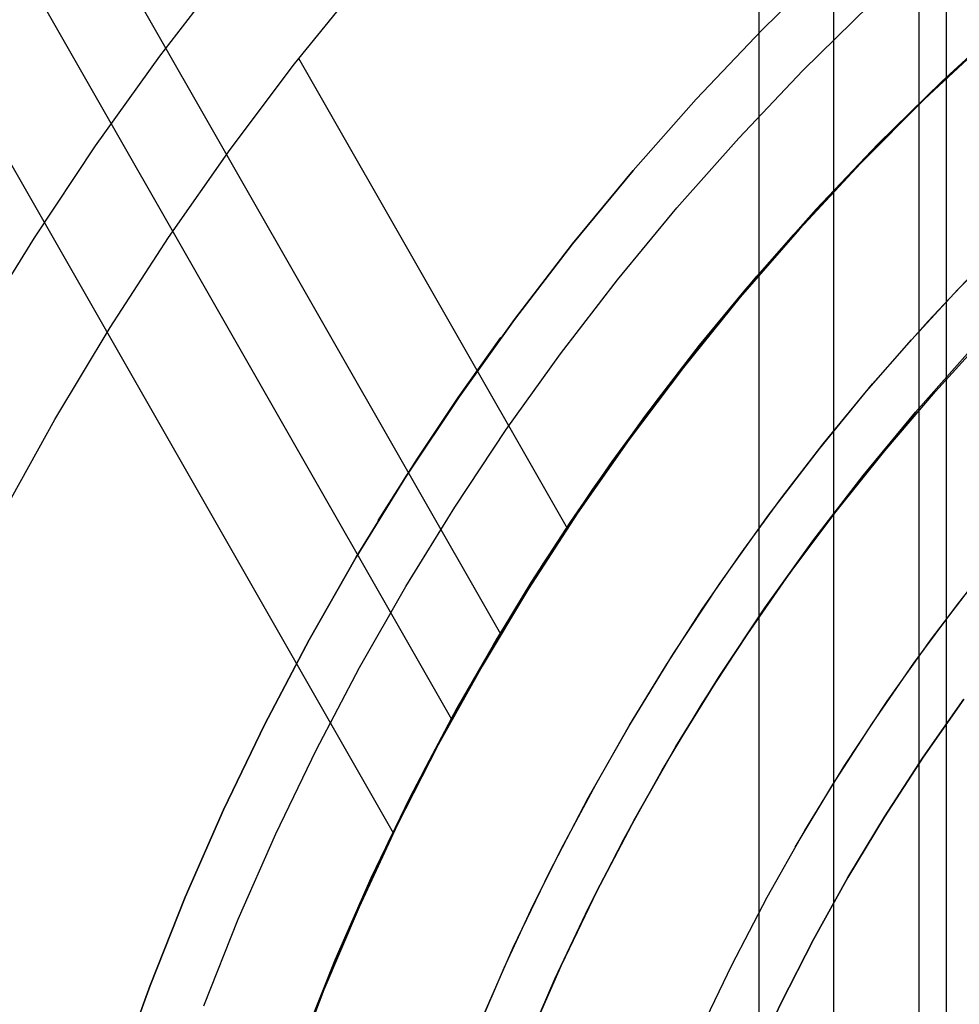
# Model space of a CAD drawing. Header units: millimetres. Extents: x -267 to 897, y -4167 to -3150.
# Tile 51 of 177: x 261 to 280, y -3498 to -3479. Entities that reach past the tile are written whole.
import ezdxf

# ---------------------------------------------------------------- set-up
doc = ezdxf.new("R2010")
doc.units = ezdxf.units.MM
doc.layers.add('1', color=7, linetype='Continuous')

msp = doc.modelspace()

# ---------------------------------------------------------------- linework, layer by layer
at = {"layer": '1', "color": 250, "true_color": 0x111111}
for p, q in [((275.701, -3453.404, 31.002), (275.701, -3580.401, 31.002)), ((278.783, -3458.559, 65.792), (278.783, -3575.246, 65.792)), ((279.311, -3459.443, 48.502), (279.311, -3574.363, 48.502)), ((275.76, -3479.646, 81.1), (277.069, -3478.36, 81.1)), ((277.069, -3478.36, 81.1), (275.76, -3479.646, 81.1)), ((279.226, -3480.634, 95.162), (280.499, -3479.467, 95.162)), ((274.497, -3480.977, 81.1), (275.76, -3479.646, 81.1)), ((275.76, -3479.646, 81.1), (274.497, -3480.977, 81.1)), ((279.312, -3480.572, 106.085), (280.346, -3479.625, 106.085)), ((280.346, -3479.625, 84.238), (279.312, -3480.572, 84.238)), ((279.312, -3480.572, 106.085), (280.346, -3479.625, 106.085)), ((280.346, -3479.625, 84.238), (279.312, -3480.572, 84.238)), ((277.995, -3481.844, 95.162), (279.226, -3480.634, 95.162)), ((278.304, -3481.548, 106.085), (279.312, -3480.572, 106.085)), ((279.312, -3480.572, 84.238), (278.304, -3481.548, 84.238)), ((278.304, -3481.548, 106.085), (279.312, -3480.572, 106.085)), ((279.312, -3480.572, 84.238), (278.304, -3481.548, 84.238)), ((273.281, -3482.35, 81.1), (274.497, -3480.977, 81.1)), ((274.497, -3480.977, 81.1), (273.281, -3482.35, 81.1)), ((277.325, -3482.551, 106.085), (278.304, -3481.548, 106.085)), ((278.304, -3481.548, 84.238), (277.325, -3482.551, 84.238)), ((277.325, -3482.551, 106.085), (278.304, -3481.548, 106.085)), ((278.304, -3481.548, 84.238), (277.325, -3482.551, 84.238)), ((276.806, -3483.096, 95.162), (277.995, -3481.844, 95.162)), ((272.112, -3483.765, 81.1), (273.281, -3482.35, 81.1)), ((273.281, -3482.35, 81.1), (272.112, -3483.765, 81.1)), ((276.374, -3483.581, 106.085), (277.325, -3482.551, 106.085)), ((277.325, -3482.551, 84.238), (276.374, -3483.581, 84.238)), ((276.374, -3483.581, 106.085), (277.325, -3482.551, 106.085)), ((277.325, -3482.551, 84.238), (276.374, -3483.581, 84.238)), ((275.661, -3484.388, 95.162), (276.806, -3483.096, 95.162)), ((275.453, -3484.637, 106.085), (276.374, -3483.581, 106.085)), ((276.374, -3483.581, 84.238), (275.453, -3484.637, 84.238)), ((275.453, -3484.637, 106.085), (276.374, -3483.581, 106.085)), ((276.374, -3483.581, 84.238), (275.453, -3484.637, 84.238)), ((279.538, -3484.643, 109.131), (280.458, -3483.701, 109.131)), ((279.538, -3484.643, 109.131), (280.458, -3483.701, 109.131)), ((270.994, -3485.219, 81.1), (272.112, -3483.765, 81.1)), ((272.112, -3483.765, 81.1), (270.994, -3485.219, 81.1)), ((278.963, -3485.252, 109.131), (280.072, -3484.077, 109.131)), ((274.562, -3485.719, 95.162), (275.661, -3484.388, 95.162)), ((274.562, -3485.719, 106.085), (275.453, -3484.637, 106.085)), ((275.453, -3484.637, 84.238), (274.562, -3485.719, 84.238)), ((274.562, -3485.719, 106.085), (275.453, -3484.637, 106.085)), ((275.453, -3484.637, 84.238), (274.562, -3485.719, 84.238)), ((278.645, -3485.61, 109.131), (279.538, -3484.643, 109.131)), ((278.645, -3485.61, 109.131), (279.538, -3484.643, 109.131)), ((269.926, -3486.711, 81.1), (270.994, -3485.219, 81.1)), ((270.994, -3485.219, 81.1), (269.926, -3486.711, 81.1)), ((277.895, -3486.464, 109.131), (278.963, -3485.252, 109.131)), ((269.912, -3486.723, 81.1), (270.732, -3485.567, 81.1)), ((277.78, -3486.602, 109.131), (278.645, -3485.61, 109.131)), ((277.78, -3486.602, 109.131), (278.645, -3485.61, 109.131)), ((279.105, -3486.606, 115.668), (280.118, -3485.494, 115.668)), ((279.105, -3486.606, 115.668), (280.118, -3485.494, 115.668)), ((273.509, -3487.088, 95.162), (274.562, -3485.719, 95.162)), ((273.702, -3486.827, 106.085), (274.562, -3485.719, 106.085)), ((274.562, -3485.719, 84.238), (273.702, -3486.827, 84.238)), ((273.702, -3486.827, 106.085), (274.562, -3485.719, 106.085)), ((274.562, -3485.719, 84.238), (273.702, -3486.827, 84.238)), ((279.774, -3485.818, 109.131), (278.721, -3487.006, 109.131)), ((278.721, -3487.006, 112.4), (279.774, -3485.818, 112.4)), ((279.774, -3485.818, 109.131), (278.721, -3487.006, 109.131)), ((276.87, -3487.711, 109.131), (277.895, -3486.464, 109.131)), ((268.91, -3488.239, 81.1), (269.926, -3486.711, 81.1)), ((269.926, -3486.711, 81.1), (268.91, -3488.239, 81.1)), ((269.123, -3487.9, 81.1), (269.912, -3486.723, 81.1)), ((276.943, -3487.619, 109.131), (277.78, -3486.602, 109.131)), ((276.943, -3487.619, 109.131), (277.78, -3486.602, 109.131)), ((278.129, -3487.75, 115.668), (279.105, -3486.606, 115.668)), ((278.129, -3487.75, 115.668), (279.105, -3486.606, 115.668)), ((272.875, -3487.959, 106.085), (273.702, -3486.827, 106.085)), ((273.702, -3486.827, 84.238), (272.875, -3487.959, 84.238)), ((272.875, -3487.959, 106.085), (273.702, -3486.827, 106.085)), ((273.702, -3486.827, 84.238), (272.875, -3487.959, 84.238)), ((272.504, -3488.491, 95.162), (273.509, -3487.088, 95.162)), ((278.721, -3487.006, 109.131), (277.71, -3488.23, 109.131)), ((277.71, -3488.23, 112.4), (278.721, -3487.006, 112.4)), ((278.721, -3487.006, 109.131), (277.71, -3488.23, 109.131)), ((276.136, -3488.659, 109.131), (276.943, -3487.619, 109.131)), ((276.136, -3488.659, 109.131), (276.943, -3487.619, 109.131)), ((275.887, -3488.994, 109.131), (276.87, -3487.711, 109.131)), ((277.19, -3488.924, 115.668), (278.129, -3487.75, 115.668)), ((277.19, -3488.924, 115.668), (278.129, -3487.75, 115.668)), ((268.365, -3489.098, 81.1), (269.123, -3487.9, 81.1)), ((272.08, -3489.114, 106.085), (272.875, -3487.959, 106.085)), ((272.875, -3487.959, 84.238), (272.08, -3489.114, 84.238)), ((272.08, -3489.114, 106.085), (272.875, -3487.959, 106.085)), ((272.875, -3487.959, 84.238), (272.08, -3489.114, 84.238)), ((267.947, -3489.801, 81.1), (268.91, -3488.239, 81.1)), ((268.91, -3488.239, 81.1), (267.947, -3489.801, 81.1)), ((277.71, -3488.23, 109.131), (276.742, -3489.488, 109.131)), ((276.742, -3489.488, 112.4), (277.71, -3488.23, 112.4)), ((277.71, -3488.23, 109.131), (276.742, -3489.488, 109.131)), ((271.547, -3489.929, 95.162), (272.504, -3488.491, 95.162)), ((275.359, -3489.722, 109.131), (276.136, -3488.659, 109.131)), ((275.359, -3489.722, 109.131), (276.136, -3488.659, 109.131)), ((274.95, -3490.31, 109.131), (275.887, -3488.994, 109.131)), ((276.29, -3490.128, 115.668), (277.19, -3488.924, 115.668)), ((276.29, -3490.128, 115.668), (277.19, -3488.924, 115.668)), ((271.317, -3490.291, 106.085), (272.08, -3489.114, 106.085)), ((272.08, -3489.114, 84.238), (271.317, -3490.291, 84.238)), ((271.317, -3490.291, 106.085), (272.08, -3489.114, 106.085)), ((272.08, -3489.114, 84.238), (271.317, -3490.291, 84.238)), ((276.742, -3489.488, 109.131), (275.817, -3490.779, 109.131)), ((275.817, -3490.779, 112.4), (276.742, -3489.488, 112.4)), ((276.742, -3489.488, 109.131), (275.817, -3490.779, 109.131)), ((274.612, -3490.806, 109.131), (275.359, -3489.722, 109.131)), ((274.612, -3490.806, 109.131), (275.359, -3489.722, 109.131)), ((279.531, -3490.711, 118.631), (280.406, -3489.608, 118.631)), ((267.039, -3491.395, 81.1), (267.947, -3489.801, 81.1)), ((267.947, -3489.801, 81.1), (267.039, -3491.395, 81.1)), ((270.642, -3491.399, 95.162), (271.547, -3489.929, 95.162)), ((275.431, -3491.361, 115.668), (276.29, -3490.128, 115.668)), ((275.431, -3491.361, 115.668), (276.29, -3490.128, 115.668)), ((270.589, -3491.49, 106.085), (271.317, -3490.291, 106.085)), ((271.317, -3490.291, 84.238), (270.589, -3491.49, 84.238)), ((270.589, -3491.49, 106.085), (271.317, -3490.291, 106.085)), ((271.317, -3490.291, 84.238), (270.589, -3491.49, 84.238)), ((274.059, -3491.656, 109.131), (274.95, -3490.31, 109.131)), ((279.031, -3491.375, 118.631), (279.928, -3490.201, 118.631)), ((279.031, -3491.375, 118.631), (279.928, -3490.201, 118.631)), ((278.692, -3491.842, 118.631), (279.531, -3490.711, 118.631)), ((273.897, -3491.912, 109.131), (274.612, -3490.806, 109.131)), ((273.897, -3491.912, 109.131), (274.612, -3490.806, 109.131)), ((275.817, -3490.779, 109.131), (274.938, -3492.101, 109.131)), ((274.938, -3492.101, 112.4), (275.817, -3490.779, 112.4)), ((275.817, -3490.779, 109.131), (274.938, -3492.101, 109.131)), ((266.187, -3493.019, 81.1), (267.039, -3491.395, 81.1)), ((267.039, -3491.395, 81.1), (266.187, -3493.019, 81.1)), ((269.787, -3492.899, 95.162), (270.642, -3491.399, 95.162)), ((269.893, -3492.708, 106.085), (270.589, -3491.49, 106.085)), ((270.589, -3491.49, 84.238), (269.893, -3492.708, 84.238)), ((269.893, -3492.708, 106.085), (270.589, -3491.49, 106.085)), ((270.589, -3491.49, 84.238), (269.893, -3492.708, 84.238)), ((274.613, -3492.622, 115.668), (275.431, -3491.361, 115.668)), ((274.613, -3492.622, 115.668), (275.431, -3491.361, 115.668)), ((278.176, -3492.579, 118.631), (279.031, -3491.375, 118.631)), ((278.176, -3492.579, 118.631), (279.031, -3491.375, 118.631)), ((273.214, -3493.033, 109.131), (274.059, -3491.656, 109.131)), ((277.891, -3493, 118.631), (278.692, -3491.842, 118.631)), ((273.212, -3493.037, 109.131), (273.897, -3491.912, 109.131)), ((273.212, -3493.037, 109.131), (273.897, -3491.912, 109.131)), ((274.938, -3492.101, 109.131), (274.105, -3493.452, 109.131)), ((274.105, -3493.452, 112.4), (274.938, -3492.101, 112.4)), ((274.938, -3492.101, 109.131), (274.105, -3493.452, 109.131)), ((273.838, -3493.909, 115.668), (274.613, -3492.622, 115.668)), ((273.838, -3493.909, 115.668), (274.613, -3492.622, 115.668)), ((277.362, -3493.812, 118.631), (278.176, -3492.579, 118.631)), ((277.362, -3493.812, 118.631), (278.176, -3492.579, 118.631)), ((269.232, -3493.946, 106.085), (269.893, -3492.708, 106.085)), ((269.893, -3492.708, 84.238), (269.232, -3493.946, 84.238)), ((269.232, -3493.946, 106.085), (269.893, -3492.708, 106.085)), ((269.893, -3492.708, 84.238), (269.232, -3493.946, 84.238)), ((268.985, -3494.428, 95.162), (269.787, -3492.899, 95.162)), ((277.128, -3494.183, 118.631), (277.891, -3493, 118.631)), ((265.391, -3494.673, 81.1), (266.187, -3493.019, 81.1)), ((266.187, -3493.019, 81.1), (265.391, -3494.673, 81.1)), ((272.417, -3494.438, 109.131), (273.214, -3493.033, 109.131)), ((272.559, -3494.182, 109.131), (273.212, -3493.037, 109.131)), ((272.559, -3494.182, 109.131), (273.212, -3493.037, 109.131)), ((274.105, -3493.452, 109.131), (273.319, -3494.832, 109.131)), ((273.319, -3494.832, 112.4), (274.105, -3493.452, 112.4)), ((274.105, -3493.452, 109.131), (273.319, -3494.832, 109.131)), ((268.606, -3495.201, 106.085), (269.232, -3493.946, 106.085)), ((269.232, -3493.946, 84.238), (268.606, -3495.201, 84.238)), ((268.606, -3495.201, 106.085), (269.232, -3493.946, 106.085)), ((269.232, -3493.946, 84.238), (268.606, -3495.201, 84.238)), ((273.107, -3495.222, 115.668), (273.838, -3493.909, 115.668)), ((273.107, -3495.222, 115.668), (273.838, -3493.909, 115.668)), ((276.59, -3495.072, 118.631), (277.362, -3493.812, 118.631)), ((276.59, -3495.072, 118.631), (277.362, -3493.812, 118.631)), ((271.939, -3495.344, 109.131), (272.559, -3494.182, 109.131)), ((271.939, -3495.344, 109.131), (272.559, -3494.182, 109.131)), ((276.404, -3495.391, 118.631), (277.128, -3494.183, 118.631)), ((268.235, -3495.983, 95.162), (268.985, -3494.428, 95.162)), ((271.669, -3495.87, 109.131), (272.417, -3494.438, 109.131)), ((264.652, -3496.352, 81.1), (265.391, -3494.673, 81.1)), ((265.391, -3494.673, 81.1), (264.652, -3496.352, 81.1)), ((273.319, -3494.832, 109.131), (272.582, -3496.237, 109.131)), ((272.582, -3496.237, 112.4), (273.319, -3494.832, 112.4)), ((273.319, -3494.832, 109.131), (272.582, -3496.237, 109.131)), ((275.863, -3496.357, 118.631), (276.59, -3495.072, 118.631)), ((275.863, -3496.357, 118.631), (276.59, -3495.072, 118.631)), ((268.015, -3496.474, 106.085), (268.606, -3495.201, 106.085)), ((268.606, -3495.201, 84.238), (268.015, -3496.474, 84.238)), ((268.015, -3496.474, 106.085), (268.606, -3495.201, 106.085)), ((268.606, -3495.201, 84.238), (268.015, -3496.474, 84.238)), ((272.42, -3496.558, 115.668), (273.107, -3495.222, 115.668)), ((272.42, -3496.558, 115.668), (273.107, -3495.222, 115.668)), ((271.351, -3496.523, 109.131), (271.939, -3495.344, 109.131)), ((271.351, -3496.523, 109.131), (271.939, -3495.344, 109.131)), ((267.54, -3497.564, 95.162), (268.235, -3495.983, 95.162)), ((270.971, -3497.327, 109.131), (271.669, -3495.87, 109.131)), ((272.582, -3496.237, 109.131), (271.893, -3497.668, 109.131)), ((271.893, -3497.668, 112.4), (272.582, -3496.237, 112.4)), ((272.582, -3496.237, 109.131), (271.893, -3497.668, 109.131)), ((263.972, -3498.056, 81.1), (264.652, -3496.352, 81.1)), ((264.652, -3496.352, 81.1), (263.972, -3498.056, 81.1)), ((275.18, -3497.667, 118.631), (275.863, -3496.357, 118.631)), ((275.18, -3497.667, 118.631), (275.863, -3496.357, 118.631)), ((267.46, -3497.763, 106.085), (268.015, -3496.474, 106.085)), ((268.015, -3496.474, 84.238), (267.46, -3497.763, 84.238)), ((267.46, -3497.763, 106.085), (268.015, -3496.474, 106.085)), ((268.015, -3496.474, 84.238), (267.46, -3497.763, 84.238)), ((270.796, -3497.718, 109.131), (271.351, -3496.523, 109.131)), ((270.796, -3497.718, 109.131), (271.351, -3496.523, 109.131)), ((271.777, -3497.918, 115.668), (272.42, -3496.558, 115.668)), ((271.777, -3497.918, 115.668), (272.42, -3496.558, 115.668)), ((270.323, -3498.806, 109.131), (270.971, -3497.327, 109.131)), ((266.9, -3499.167, 95.162), (267.54, -3497.564, 95.162)), ((270.274, -3498.928, 109.131), (270.796, -3497.718, 109.131)), ((270.274, -3498.928, 109.131), (270.796, -3497.718, 109.131)), ((271.893, -3497.668, 109.131), (271.254, -3499.121, 109.131)), ((271.254, -3499.121, 112.4), (271.893, -3497.668, 112.4)), ((271.893, -3497.668, 109.131), (271.254, -3499.121, 109.131)), ((274.542, -3498.999, 118.631), (275.18, -3497.667, 118.631)), ((274.542, -3498.999, 118.631), (275.18, -3497.667, 118.631)), ((266.941, -3499.066, 106.085), (267.46, -3497.763, 106.085)), ((267.46, -3497.763, 84.238), (266.941, -3499.066, 84.238)), ((266.941, -3499.066, 106.085), (267.46, -3497.763, 106.085)), ((267.46, -3497.763, 84.238), (266.941, -3499.066, 84.238)), ((271.18, -3499.298, 115.668), (271.777, -3497.918, 115.668)), ((271.18, -3499.298, 115.668), (271.777, -3497.918, 115.668)), ((263.352, -3499.783, 81.1), (263.972, -3498.056, 81.1)), ((263.972, -3498.056, 81.1), (263.352, -3499.783, 81.1))]:
    msp.add_line(p, q, dxfattribs=at)
at = {"layer": '1', "color": 7, "true_color": 0xffffff}
for p, q in [((277.14, -3455.812, 31.002), (277.14, -3577.993, 31.002)), ((265.454, -3478.456, 6.376), (264.156, -3480.143, 6.376)), ((265.454, -3478.456, 6.376), (264.156, -3480.143, 6.376)), ((276.551, -3480.424, 2.46), (277.832, -3479.165, 2.46)), ((264.156, -3480.143, 6.376), (262.916, -3481.874, 6.376)), ((264.156, -3480.143, 6.376), (262.916, -3481.874, 6.376)), ((275.314, -3481.727, 2.46), (276.551, -3480.424, 2.46)), ((274.122, -3483.072, 2.46), (275.314, -3481.727, 2.46)), ((262.916, -3481.874, 6.376), (261.737, -3483.646, 6.376)), ((262.916, -3481.874, 6.376), (261.737, -3483.646, 6.376)), ((272.978, -3484.457, 2.46), (274.122, -3483.072, 2.46)), ((261.737, -3483.646, 6.376), (260.621, -3485.458, 6.376)), ((261.737, -3483.646, 6.376), (260.621, -3485.458, 6.376)), ((271.882, -3485.88, 2.46), (272.978, -3484.457, 2.46)), ((270.837, -3487.341, 2.46), (271.882, -3485.88, 2.46)), ((269.842, -3488.837, 2.46), (270.837, -3487.341, 2.46)), ((268.899, -3490.366, 2.46), (269.842, -3488.837, 2.46)), ((268.01, -3491.927, 2.46), (268.899, -3490.366, 2.46)), ((267.175, -3493.518, 2.46), (268.01, -3491.927, 2.46)), ((278.87, -3493.659, 0.629), (279.652, -3492.537, 0.629)), ((279.652, -3492.537, 0.629), (278.87, -3493.659, 0.629)), ((266.396, -3495.136, 2.46), (267.175, -3493.518, 2.46)), ((278.126, -3494.806, 0.629), (278.87, -3493.659, 0.629)), ((278.87, -3493.659, 0.629), (278.126, -3494.806, 0.629)), ((277.42, -3495.977, 0.629), (278.126, -3494.806, 0.629)), ((278.126, -3494.806, 0.629), (277.42, -3495.977, 0.629)), ((265.672, -3496.781, 2.46), (266.396, -3495.136, 2.46)), ((276.755, -3497.172, 0.629), (277.42, -3495.977, 0.629)), ((277.42, -3495.977, 0.629), (276.755, -3497.172, 0.629)), ((265.007, -3498.449, 2.46), (265.672, -3496.781, 2.46)), ((276.13, -3498.388, 0.629), (276.755, -3497.172, 0.629)), ((276.755, -3497.172, 0.629), (276.13, -3498.388, 0.629)), ((275.545, -3499.625, 0.629), (276.13, -3498.388, 0.629)), ((276.13, -3498.388, 0.629), (275.545, -3499.625, 0.629))]:
    msp.add_line(p, q, dxfattribs=at)
at = {"layer": '1', "color": 29, "true_color": 0x4d342b}
for p, q in [((268.662, -3495.123, 54.462), (254.657, -3470.609, 54.462)), ((269.79, -3492.932, 62.462), (258.979, -3474.01, 62.462)), ((270.731, -3491.285, 96.062), (262.398, -3476.699, 96.062)), ((266.758, -3480.295, 90.562), (268.059, -3478.687, 90.562)), ((266.758, -3480.295, 90.562), (268.059, -3478.687, 90.562)), ((280.164, -3479.791, 90.562), (278.894, -3480.978, 90.562)), ((280.164, -3479.791, 90.562), (278.894, -3480.978, 90.562)), ((278.894, -3480.978, 96.062), (280.164, -3479.791, 96.062)), ((278.894, -3480.978, 93.312), (280.164, -3479.791, 93.312)), ((280.164, -3479.791, 96.062), (278.894, -3480.978, 96.062)), ((280.164, -3479.791, 54.462), (278.894, -3480.978, 54.462)), ((280.164, -3479.791, 54.462), (278.894, -3480.978, 54.462)), ((278.894, -3480.978, 62.462), (280.164, -3479.791, 62.462)), ((278.894, -3480.978, 58.462), (280.164, -3479.791, 58.462)), ((280.164, -3479.791, 62.462), (278.894, -3480.978, 62.462)), ((265.515, -3481.947, 90.562), (266.758, -3480.295, 90.562)), ((265.515, -3481.947, 90.562), (266.758, -3480.295, 90.562)), ((272.013, -3489.25, 90.562), (266.838, -3480.193, 90.562)), ((278.894, -3480.978, 90.562), (277.667, -3482.208, 90.562)), ((278.894, -3480.978, 90.562), (277.667, -3482.208, 90.562)), ((277.667, -3482.208, 96.062), (278.894, -3480.978, 96.062)), ((277.667, -3482.208, 93.312), (278.894, -3480.978, 93.312)), ((278.894, -3480.978, 96.062), (277.667, -3482.208, 96.062)), ((278.894, -3480.978, 54.462), (277.667, -3482.208, 54.462)), ((278.894, -3480.978, 54.462), (277.667, -3482.208, 54.462)), ((277.667, -3482.208, 62.462), (278.894, -3480.978, 62.462)), ((277.667, -3482.208, 58.462), (278.894, -3480.978, 58.462)), ((278.894, -3480.978, 62.462), (277.667, -3482.208, 62.462)), ((264.329, -3483.642, 90.562), (265.515, -3481.947, 90.562)), ((264.329, -3483.642, 90.562), (265.515, -3481.947, 90.562)), ((277.667, -3482.208, 90.562), (276.483, -3483.48, 90.562)), ((277.667, -3482.208, 90.562), (276.483, -3483.48, 90.562)), ((276.483, -3483.48, 96.062), (277.667, -3482.208, 96.062)), ((276.483, -3483.48, 93.312), (277.667, -3482.208, 93.312)), ((277.667, -3482.208, 96.062), (276.483, -3483.48, 96.062)), ((277.667, -3482.208, 54.462), (276.483, -3483.48, 54.462)), ((277.667, -3482.208, 54.462), (276.483, -3483.48, 54.462)), ((276.483, -3483.48, 62.462), (277.667, -3482.208, 62.462)), ((276.483, -3483.48, 58.462), (277.667, -3482.208, 58.462)), ((277.667, -3482.208, 62.462), (276.483, -3483.48, 62.462)), ((276.483, -3483.48, 90.562), (275.344, -3484.792, 90.562)), ((276.483, -3483.48, 90.562), (275.344, -3484.792, 90.562)), ((275.344, -3484.792, 96.062), (276.483, -3483.48, 96.062)), ((275.344, -3484.792, 93.312), (276.483, -3483.48, 93.312)), ((276.483, -3483.48, 96.062), (275.344, -3484.792, 96.062)), ((276.483, -3483.48, 54.462), (275.344, -3484.792, 54.462)), ((276.483, -3483.48, 54.462), (275.344, -3484.792, 54.462)), ((275.344, -3484.792, 62.462), (276.483, -3483.48, 62.462)), ((275.344, -3484.792, 58.462), (276.483, -3483.48, 58.462)), ((276.483, -3483.48, 62.462), (275.344, -3484.792, 62.462)), ((263.203, -3485.376, 90.562), (264.329, -3483.642, 90.562)), ((263.203, -3485.376, 90.562), (264.329, -3483.642, 90.562)), ((275.344, -3484.792, 90.562), (274.251, -3486.143, 90.562)), ((275.344, -3484.792, 90.562), (274.251, -3486.143, 90.562)), ((274.251, -3486.143, 96.062), (275.344, -3484.792, 96.062)), ((274.251, -3486.143, 93.312), (275.344, -3484.792, 93.312)), ((275.344, -3484.792, 96.062), (274.251, -3486.143, 96.062)), ((275.344, -3484.792, 54.462), (274.251, -3486.143, 54.462)), ((275.344, -3484.792, 54.462), (274.251, -3486.143, 54.462)), ((274.251, -3486.143, 62.462), (275.344, -3484.792, 62.462)), ((274.251, -3486.143, 58.462), (275.344, -3484.792, 58.462)), ((275.344, -3484.792, 62.462), (274.251, -3486.143, 62.462)), ((262.138, -3487.149, 90.562), (263.203, -3485.376, 90.562)), ((262.138, -3487.149, 90.562), (263.203, -3485.376, 90.562)), ((274.251, -3486.143, 90.562), (273.206, -3487.531, 90.562)), ((274.251, -3486.143, 90.562), (273.206, -3487.531, 90.562)), ((273.206, -3487.531, 96.062), (274.251, -3486.143, 96.062)), ((273.206, -3487.531, 93.312), (274.251, -3486.143, 93.312)), ((274.251, -3486.143, 96.062), (273.206, -3487.531, 96.062)), ((274.251, -3486.143, 54.462), (273.206, -3487.531, 54.462)), ((274.251, -3486.143, 54.462), (273.206, -3487.531, 54.462)), ((273.206, -3487.531, 62.462), (274.251, -3486.143, 62.462)), ((273.206, -3487.531, 58.462), (274.251, -3486.143, 58.462)), ((274.251, -3486.143, 62.462), (273.206, -3487.531, 62.462)), ((261.135, -3488.957, 90.562), (262.138, -3487.149, 90.562)), ((261.135, -3488.957, 90.562), (262.138, -3487.149, 90.562)), ((273.206, -3487.531, 90.562), (272.21, -3488.955, 90.562)), ((273.206, -3487.531, 90.562), (272.21, -3488.955, 90.562)), ((272.21, -3488.955, 96.062), (273.206, -3487.531, 96.062)), ((272.21, -3488.955, 93.312), (273.206, -3487.531, 93.312)), ((273.206, -3487.531, 96.062), (272.21, -3488.955, 96.062)), ((273.206, -3487.531, 54.462), (272.21, -3488.955, 54.462)), ((273.206, -3487.531, 54.462), (272.21, -3488.955, 54.462)), ((272.21, -3488.955, 62.462), (273.206, -3487.531, 62.462)), ((272.21, -3488.955, 58.462), (273.206, -3487.531, 58.462)), ((273.206, -3487.531, 62.462), (272.21, -3488.955, 62.462)), ((272.21, -3488.955, 90.562), (271.264, -3490.412, 90.562)), ((272.21, -3488.955, 90.562), (271.264, -3490.412, 90.562)), ((271.264, -3490.412, 96.062), (272.21, -3488.955, 96.062)), ((271.264, -3490.412, 93.312), (272.21, -3488.955, 93.312)), ((272.21, -3488.955, 96.062), (271.264, -3490.412, 96.062)), ((272.21, -3488.955, 54.462), (271.264, -3490.412, 54.462)), ((272.21, -3488.955, 54.462), (271.264, -3490.412, 54.462)), ((271.264, -3490.412, 62.462), (272.21, -3488.955, 62.462)), ((271.264, -3490.412, 58.462), (272.21, -3488.955, 58.462)), ((272.21, -3488.955, 62.462), (271.264, -3490.412, 62.462)), ((271.264, -3490.412, 90.562), (270.369, -3491.902, 90.562)), ((271.264, -3490.412, 90.562), (270.369, -3491.902, 90.562)), ((270.369, -3491.902, 96.062), (271.264, -3490.412, 96.062)), ((270.369, -3491.902, 93.312), (271.264, -3490.412, 93.312)), ((271.264, -3490.412, 96.062), (270.369, -3491.902, 96.062)), ((271.264, -3490.412, 54.462), (270.369, -3491.902, 54.462)), ((271.264, -3490.412, 54.462), (270.369, -3491.902, 54.462)), ((270.369, -3491.902, 62.462), (271.264, -3490.412, 62.462)), ((270.369, -3491.902, 58.462), (271.264, -3490.412, 58.462)), ((271.264, -3490.412, 62.462), (270.369, -3491.902, 62.462)), ((270.369, -3491.902, 90.562), (269.526, -3493.421, 90.562)), ((270.369, -3491.902, 90.562), (269.526, -3493.421, 90.562)), ((269.526, -3493.421, 96.062), (270.369, -3491.902, 96.062)), ((269.526, -3493.421, 93.312), (270.369, -3491.902, 93.312)), ((270.369, -3491.902, 96.062), (269.526, -3493.421, 96.062)), ((270.369, -3491.902, 54.462), (269.526, -3493.421, 54.462)), ((270.369, -3491.902, 54.462), (269.526, -3493.421, 54.462)), ((269.526, -3493.421, 62.462), (270.369, -3491.902, 62.462)), ((269.526, -3493.421, 58.462), (270.369, -3491.902, 58.462)), ((270.369, -3491.902, 62.462), (269.526, -3493.421, 62.462)), ((269.526, -3493.421, 90.562), (268.737, -3494.969, 90.562)), ((269.526, -3493.421, 90.562), (268.737, -3494.969, 90.562)), ((268.737, -3494.969, 96.062), (269.526, -3493.421, 96.062)), ((268.737, -3494.969, 93.312), (269.526, -3493.421, 93.312)), ((269.526, -3493.421, 96.062), (268.737, -3494.969, 96.062)), ((269.526, -3493.421, 54.462), (268.737, -3494.969, 54.462)), ((269.526, -3493.421, 54.462), (268.737, -3494.969, 54.462)), ((268.737, -3494.969, 62.462), (269.526, -3493.421, 62.462)), ((268.737, -3494.969, 58.462), (269.526, -3493.421, 58.462)), ((269.526, -3493.421, 62.462), (268.737, -3494.969, 62.462)), ((268.737, -3494.969, 90.562), (268.002, -3496.544, 90.562)), ((268.737, -3494.969, 90.562), (268.002, -3496.544, 90.562)), ((268.002, -3496.544, 96.062), (268.737, -3494.969, 96.062)), ((268.002, -3496.544, 93.312), (268.737, -3494.969, 93.312)), ((268.737, -3494.969, 96.062), (268.002, -3496.544, 96.062)), ((268.737, -3494.969, 54.462), (268.002, -3496.544, 54.462)), ((268.737, -3494.969, 54.462), (268.002, -3496.544, 54.462)), ((268.002, -3496.544, 62.462), (268.737, -3494.969, 62.462)), ((268.002, -3496.544, 58.462), (268.737, -3494.969, 58.462)), ((268.737, -3494.969, 62.462), (268.002, -3496.544, 62.462)), ((268.002, -3496.544, 90.562), (267.322, -3498.143, 90.562)), ((268.002, -3496.544, 90.562), (267.322, -3498.143, 90.562)), ((267.322, -3498.143, 96.062), (268.002, -3496.544, 96.062)), ((267.322, -3498.143, 93.312), (268.002, -3496.544, 93.312)), ((268.002, -3496.544, 96.062), (267.322, -3498.143, 96.062)), ((268.002, -3496.544, 54.462), (267.322, -3498.143, 54.462)), ((268.002, -3496.544, 54.462), (267.322, -3498.143, 54.462)), ((267.322, -3498.143, 62.462), (268.002, -3496.544, 62.462)), ((267.322, -3498.143, 58.462), (268.002, -3496.544, 58.462)), ((268.002, -3496.544, 62.462), (267.322, -3498.143, 62.462)), ((267.322, -3498.143, 90.562), (266.698, -3499.765, 90.562)), ((267.322, -3498.143, 90.562), (266.698, -3499.765, 90.562)), ((266.698, -3499.765, 96.062), (267.322, -3498.143, 96.062)), ((266.698, -3499.765, 93.312), (267.322, -3498.143, 93.312)), ((267.322, -3498.143, 96.062), (266.698, -3499.765, 96.062)), ((267.322, -3498.143, 54.462), (266.698, -3499.765, 54.462)), ((267.322, -3498.143, 54.462), (266.698, -3499.765, 54.462)), ((266.698, -3499.765, 62.462), (267.322, -3498.143, 62.462)), ((266.698, -3499.765, 58.462), (267.322, -3498.143, 58.462)), ((267.322, -3498.143, 62.462), (266.698, -3499.765, 62.462))]:
    msp.add_line(p, q, dxfattribs=at)

doc.saveas('drawing.dxf')
